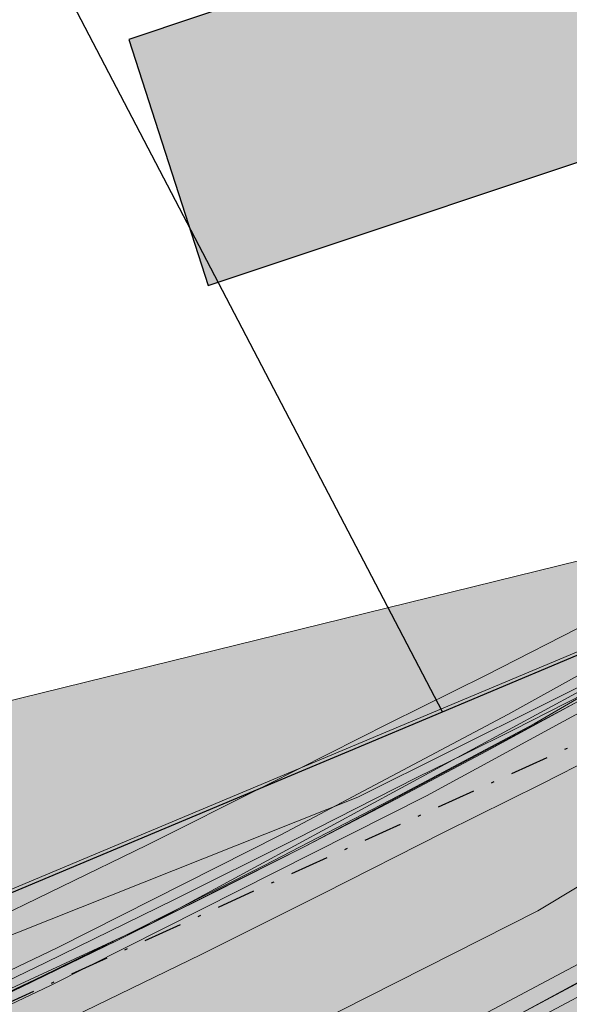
# Model space of a CAD drawing. Header units: metres. Extents: x 190798 to 192239, y 307689 to 310000.
# Tile 57 of 107: x 191399 to 191417, y 309544 to 309576. Entities that reach past the tile are written whole.
import ezdxf
from ezdxf.lldxf.tags import DXFTag

# ---------------------------------------------------------------- set-up
doc = ezdxf.new("R2010")
doc.units = ezdxf.units.M
doc.linetypes.add('1-200 DASHDOT', pattern=[2.54, 1.27, -0.635, 0, -0.635])
for name, color, linetype, lineweight in [('B-WE-KL-DATA-G', 90, 'KL-DATA-N', 5), ('B-WE-KL-ET_LS-G', 190, 'KL-LS-N', 5), ('B-WE-KL-ET_MS-G', 130, 'KL-MS-N', 5), ('B-WE-KL-GAS_HD-G', 30, 'KL-GAS-HD-N', 5), ('PH-BEST-KANTVERHARDING', 253, 'Continuous', 9)]:
    doc.layers.add(name, color=color, linetype=linetype, lineweight=lineweight)
doc.layers.add('B-WE-OG-INFO_EIS VOORZORGSMAATREGEL-V', color=7, linetype='Continuous', lineweight=18, true_color=0xfa194b, transparency=0.8)
doc.layers.add('B-WE-OG-INFO_EIS VOORZORGSMAATREGEL_ENEXIS NETBEHEER BV-V', color=7, linetype='Continuous', lineweight=18, true_color=0xfa194b, transparency=0.8)
doc.layers.add('B-WE-OG-INFO_EIS VOORZORGSMAATREGEL_ENEXIS NETBEHEER BV-GV', color=7, linetype='Continuous', lineweight=18, true_color=0xfa194b)
for name, color, linetype in [('PH-BEST-BEBOUWING', 1, 'Continuous'), ('PH-BEST-BEBOUWING-ARCERING', 253, 'Continuous'), ('PH-BEST-KADASTRALE-GRENS', 150, 'KG-KADASTRAAL-SO'), ('PH-BEST-KL-RI-VRIJVERVAL_GEMEENTE', 8, '1-200 DASHDOT')]:
    doc.layers.add(name, color=color, linetype=linetype)
doc.styles.get("Standard").update_dxf_attribs({"font": 'arial.ttf'})
tags = doc.linetypes.add('KG-KADASTRAAL-SO', pattern='A,5.5,-2,["K",Standard,S=1.8,R=0,X=0,Y=-0.9],-2,5.5,-2,[5,NLCS.SHX,S=0.75,R=0,X=0,Y=0],-2', length=19).pattern_tags.tags
tags[6] = DXFTag(74, 10)
tags = doc.linetypes.add('KL-DATA-N', pattern='A,4,-1,[101,NLCS.SHX,S=0.5,R=0,X=0,Y=0],-1,4,-1,["D",Standard,S=1,R=0,X=-0.25,Y=-0.5],-1.5', length=12.5).pattern_tags.tags
tags[18] = DXFTag(74, 10)
tags = doc.linetypes.add('KL-GAS-HD-N', pattern='A,4,-1,[69,NLCS.SHX,S=0.5,R=0,X=0,Y=0],-1,4,-1,["H",Standard,S=1,R=0,X=0,Y=-0.5],-2', length=13).pattern_tags.tags
tags[18] = DXFTag(74, 10)
tags = doc.linetypes.add('KL-LS-N', pattern='A,4,-1,[103,NLCS.SHX,S=0.75,R=0,X=0,Y=0],-1,4,-1,["L",Standard,S=1,R=0,X=0,Y=-0.5],-2', length=13).pattern_tags.tags
tags[18] = DXFTag(74, 10)
tags = doc.linetypes.add('KL-MS-N', pattern='A,4,-1,[103,NLCS.SHX,S=0.75,R=0,X=0,Y=0],-1,4,-1,["M",Standard,S=1,R=0,X=0,Y=-0.5],-2', length=13).pattern_tags.tags
tags[18] = DXFTag(74, 10)

msp = doc.modelspace()

# ---------------------------------------------------------------- hatches: boundary and pattern name
at = {"layer": 'B-WE-OG-INFO_EIS VOORZORGSMAATREGEL-V'}
for points in [[(191470.596, 309577.118), (191477.596, 309569.637), (191472.108, 309566.399), (191462.049, 309560.067), (191461.533, 309559.783), (191460.945, 309559.548), (191460.333, 309559.389), (191459.707, 309559.309), (191454.457, 309558.971), (191445.829, 309553.227), (191420.629, 309538.057), (191420.308, 309537.88), (191389.523, 309522.306), (191375.623, 309516.058), (191375.132, 309515.868), (191374.521, 309515.71), (191373.893, 309515.629), (191373.262, 309515.629), (191372.635, 309515.708), (191372.022, 309515.867), (191371.435, 309516.101), (191370.883, 309516.406), (191370.372, 309516.78), (191369.913, 309517.215), (191369.513, 309517.704), (191369.178, 309518.239), (191368.913, 309518.813), (191368.722, 309519.417), (191368.609, 309520.039), (191368.575, 309520.67), (191368.622, 309521.301), (191368.748, 309521.92), (191368.95, 309522.518), (191369.227, 309523.088), (191369.572, 309523.615), (191369.982, 309524.096), (191370.451, 309524.523), (191370.968, 309524.886), (191371.527, 309525.18), (191385.11, 309531.28), (191415.63, 309546.72), (191440.573, 309561.735), (191450.025, 309568.035), (191450.652, 309568.39), (191451.239, 309568.625), (191451.851, 309568.784), (191452.476, 309568.864), (191457.796, 309569.206), (191466.963, 309574.974)], [(191364.975, 309528.843), (191365.225, 309528.884), (191365.428, 309528.943), (191370.994, 309530.877), (191376.559, 309532.9), (191382.12, 309535.014), (191387.598, 309537.186), (191396.158, 309541.19), (191404.594, 309545.289), (191408.595, 309547.286), (191412.56, 309549.299), (191415.737, 309550.871), (191419.253, 309552.667), (191422.722, 309554.498), (191426.125, 309556.502), (191429.442, 309558.511), (191429.65, 309558.656), (191429.837, 309558.825), (191430.003, 309559.018), (191430.141, 309559.228), (191430.253, 309559.455), (191430.335, 309559.695), (191430.386, 309559.941), (191430.406, 309560.193), (191430.393, 309560.446), (191430.349, 309560.696), (191430.274, 309560.936), (191430.169, 309561.166), (191430.035, 309561.382), (191429.876, 309561.579), (191429.694, 309561.752), (191429.489, 309561.903), (191429.268, 309562.026), (191429.034, 309562.121), (191428.789, 309562.185), (191428.54, 309562.217), (191428.287, 309562.218), (191428.035, 309562.187), (191427.79, 309562.125), (191427.556, 309562.032), (191427.37, 309561.933), (191424.084, 309559.942), (191420.813, 309558.014), (191417.394, 309556.209), (191413.929, 309554.439), (191410.76, 309552.871), (191406.785, 309550.853), (191402.819, 309548.874), (191394.448, 309544.806), (191386.068, 309540.882), (191380.659, 309538.737), (191375.178, 309536.655), (191369.666, 309534.65), (191364.115, 309532.721), (191363.882, 309532.624), (191363.662, 309532.496), (191363.462, 309532.344), (191363.282, 309532.167), (191363.124, 309531.967), (191362.994, 309531.75), (191362.893, 309531.519), (191362.821, 309531.277), (191362.781, 309531.028), (191362.772, 309530.774), (191362.795, 309530.523), (191362.85, 309530.277), (191362.936, 309530.037), (191363.051, 309529.812), (191363.192, 309529.604), (191363.36, 309529.415), (191363.55, 309529.248), (191363.761, 309529.106), (191363.987, 309528.992), (191364.224, 309528.908), (191364.472, 309528.855), (191364.724, 309528.833)]]:
    msp.add_hatch(color=256, dxfattribs=at).paths.add_polyline_path(points)
at = {"layer": 'B-WE-OG-INFO_EIS VOORZORGSMAATREGEL_ENEXIS NETBEHEER BV-V'}
msp.add_hatch(color=256, dxfattribs=at).paths.add_polyline_path([(191175.538, 309414.261), (191145.024, 309434.561), (191100.049, 309525.636), (191104.155, 309527.635), (191115.358, 309526.7), (191129.667, 309520.958), (191140.014, 309512.607), (191160.996, 309484.121), (191286.375, 309526.029), (191474.941, 309572.474), (191529.243, 309514.435), (191304.975, 309458.542)])
at = {"layer": 'PH-BEST-BEBOUWING-ARCERING'}
h = msp.add_hatch(color=256, dxfattribs=at)
h.dxf.hatch_style = 1
h.paths.add_polyline_path([(191402.228, 309575.279), (191404.821, 309567.215), (191420.538, 309572.462), (191417.845, 309580.531)])

# ---------------------------------------------------------------- linework, layer by layer
at = {"layer": 'B-WE-KL-DATA-G', "ltscale": 0.2}
for points in [[(191463.916, 309584.259), (191461.971, 309583.025), (191443.647, 309570.64), (191436.166, 309565.797), (191428.761, 309561.163), (191422.184, 309557.344), (191414.649, 309553.155), (191407.212, 309549.207), (191399.876, 309545.499), (191392.643, 309542.034), (191385.514, 309538.811), (191378.49, 309535.832), (191371.573, 309533.097), (191364.765, 309530.607), (191358.555, 309528.518), (191352.44, 309526.64), (191339.451, 309523.092), (191326.159, 309519.65), (191320.336, 309518.205), (191316.857, 309517.366), (191300.554, 309513.61), (191285.706, 309510.514), (191275.812, 309508.637), (191267.056, 309507.455)], [(191437.462, 309566.25), (191421.679, 309556.453), (191402.981, 309546.316), (191387.391, 309539.094), (191367.574, 309530.978), (191347.236, 309524.275), (191342.492, 309523.08)], [(191421.962, 309557.802), (191422.184, 309557.344), (191422.473, 309556.707), (191419.683, 309555.114), (191416.84, 309553.529), (191413.944, 309551.953), (191410.997, 309550.386), (191407.998, 309548.828), (191404.949, 309547.28), (191401.85, 309545.741), (191398.702, 309544.214), (191395.505, 309542.696)], [(191422.184, 309557.344), (191414.649, 309553.155), (191407.212, 309549.207), (191399.876, 309545.499), (191392.643, 309542.034), (191385.514, 309538.811), (191378.49, 309535.832), (191371.573, 309533.097), (191364.765, 309530.607)], [(191364.95, 309530.046), (191371.836, 309532.406), (191375.35, 309533.838), (191385.632, 309538.213), (191392.261, 309541.19), (191401.85, 309545.741), (191407.998, 309548.828), (191416.84, 309553.529), (191422.473, 309556.707)]]:
    msp.add_lwpolyline(points, dxfattribs=at)
at = {"layer": 'B-WE-KL-ET_LS-G', "ltscale": 0.2}
for points in [[(191389.669, 309531.145), (191389.845, 309531.025), (191390.044, 309530.95), (191390.255, 309530.924), (191390.466, 309530.949), (191392.959, 309532.076), (191395.442, 309533.224), (191397.914, 309534.395), (191405.926, 309538.282), (191411.446, 309541.039), (191413.503, 309542.084), (191415.549, 309543.149), (191418.091, 309544.506), (191420.617, 309545.894), (191423.252, 309547.384), (191425.868, 309548.907), (191428.465, 309550.463), (191431.042, 309552.051), (191449.156, 309563.742)], [(191397.914, 309534.395), (191405.926, 309538.282), (191411.446, 309541.039), (191413.503, 309542.084), (191415.549, 309543.149), (191418.091, 309544.506), (191420.617, 309545.894), (191423.252, 309547.384), (191425.868, 309548.907), (191428.465, 309550.463), (191431.042, 309552.051), (191449.156, 309563.742)]]:
    msp.add_lwpolyline(points, dxfattribs=at)
at = {"layer": 'B-WE-KL-ET_MS-G', "ltscale": 0.2}
for points in [[(191397.68, 309543.742), (191402.173, 309545.942), (191406.642, 309548.192), (191411.084, 309550.493), (191415.501, 309552.843), (191418.671, 309554.699), (191421.831, 309556.574), (191424.98, 309558.467), (191428.117, 309560.378), (191431.244, 309562.307), (191434.359, 309564.254), (191437.463, 309566.22), (191440.556, 309568.203), (191459.181, 309580.695)], [(191397.68, 309543.742), (191402.173, 309545.942), (191406.642, 309548.192), (191411.084, 309550.493), (191415.501, 309552.843), (191418.671, 309554.699), (191421.831, 309556.574), (191424.98, 309558.467), (191428.117, 309560.378), (191431.244, 309562.307), (191434.359, 309564.254), (191437.463, 309566.22), (191440.556, 309568.203), (191459.181, 309580.695)], [(191388.722, 309529.994), (191388.763, 309530.008), (191389.922, 309530.608), (191390.018, 309530.703), (191390.086, 309530.82), (191390.329, 309531.207), (191390.678, 309531.501), (191391.471, 309531.826), (191398.636, 309535.177), (191405.753, 309538.628), (191414.739, 309543.18), (191423.596, 309547.979), (191428.348, 309550.865), (191433.231, 309553.887), (191433.463, 309553.945), (191433.709, 309553.9), (191433.731, 309553.893), (191433.958, 309553.859), (191434.184, 309553.873), (191434.384, 309553.948), (191434.501, 309554.026)], [(191398.636, 309535.177), (191402.2, 309536.89), (191405.753, 309538.628), (191410.262, 309540.873), (191414.739, 309543.18), (191419.184, 309545.549), (191423.596, 309547.979), (191428.348, 309550.865), (191433.231, 309553.887), (191433.342, 309553.935), (191433.463, 309553.945), (191433.709, 309553.9), (191433.731, 309553.893), (191433.958, 309553.859), (191434.184, 309553.873), (191434.289, 309553.899), (191434.384, 309553.948), (191434.501, 309554.026)]]:
    msp.add_lwpolyline(points, dxfattribs=at)
at = {"layer": 'B-WE-KL-GAS_HD-G', "ltscale": 0.2}
msp.add_lwpolyline([(191364.771, 309530.832), (191367.558, 309531.789), (191370.337, 309532.766), (191373.11, 309533.763), (191375.875, 309534.78), (191378.633, 309535.817), (191381.383, 309536.873), (191384.126, 309537.949), (191386.861, 309539.045), (191391.093, 309541.008), (191395.31, 309543.001), (191399.513, 309545.025), (191403.701, 309547.079), (191407.69, 309549.07), (191411.665, 309551.088), (191413.248, 309551.865), (191414.827, 309552.652), (191418.32, 309554.436), (191421.788, 309556.267), (191425.109, 309558.225), (191428.406, 309560.222)], dxfattribs=at)
at = {"layer": 'B-WE-OG-INFO_EIS VOORZORGSMAATREGEL_ENEXIS NETBEHEER BV-GV'}
for points in [[(191385.11, 309531.28), (191415.63, 309546.72), (191440.573, 309561.735), (191450.025, 309568.035), (191450.652, 309568.39), (191451.239, 309568.625), (191451.851, 309568.784), (191452.476, 309568.864), (191457.796, 309569.206), (191466.963, 309574.974)], [(191417.394, 309556.209), (191413.929, 309554.439), (191410.76, 309552.871), (191406.785, 309550.853), (191402.819, 309548.874), (191394.448, 309544.806)], [(191396.158, 309541.19), (191404.594, 309545.289), (191408.595, 309547.286), (191412.56, 309549.299), (191415.737, 309550.871), (191419.253, 309552.667)]]:
    msp.add_lwpolyline(points, dxfattribs=at)
at = {"layer": 'B-WE-OG-INFO_EIS VOORZORGSMAATREGEL_ENEXIS NETBEHEER BV-GV', "flags": 128}
msp.add_lwpolyline([(191175.538, 309414.261), (191145.024, 309434.561), (191100.049, 309525.636), (191104.155, 309527.635), (191115.358, 309526.7), (191129.667, 309520.958), (191140.014, 309512.607), (191160.996, 309484.121), (191286.375, 309526.029), (191474.941, 309572.474), (191529.243, 309514.435), (191304.975, 309458.542)], close=True, dxfattribs=at)
at = {"layer": 'PH-BEST-BEBOUWING'}
msp.add_lwpolyline([(191402.228, 309575.279), (191404.821, 309567.215), (191420.538, 309572.462), (191417.845, 309580.531), (191402.228, 309575.279)], dxfattribs=at)
at = {"layer": 'PH-BEST-KADASTRALE-GRENS'}
msp.add_line((191412.499, 309553.242), (191385.648, 309604.748), dxfattribs=at)
at = {"layer": 'PH-BEST-KADASTRALE-GRENS', "ltscale": 0.2, "flags": 128}
for points in [[(191412.499, 309553.242), (191418.365, 309555.706), (191421.557, 309557.133), (191434.8, 309564.901), (191437.526, 309566.975), (191441.153, 309570.971), (191449.228, 309578.728), (191456.872, 309586.499), (191458.263, 309587.913), (191468.515, 309596.296), (191477.618, 309601.964), (191485.265, 309603.561)], [(191325.248, 309520.501), (191328.046, 309521.355), (191335.527, 309523.445), (191340.157, 309524.738), (191393.905, 309545.433), (191407.89, 309551.307), (191409.436, 309551.956), (191412.499, 309553.242)]]:
    msp.add_lwpolyline(points, dxfattribs=at)
at = {"layer": 'PH-BEST-KANTVERHARDING', "color": 8}
msp.add_line((191393.866, 309545.525), (191418.33, 309555.8), dxfattribs=at)
for points in [[(191411.976, 309550.485), (191416.981, 309553.204), (191421.931, 309556.021)], [(191340.157, 309524.738), (191356.643, 309530.848), (191358.783, 309531.735), (191370.385, 309537.062), (191373.772, 309538.229), (191373.765, 309538.101), (191376.809, 309539.113), (191376.79, 309539.25), (191393.96, 309545.1), (191394.123, 309544.616), (191394.59, 309544.424), (191409.733, 309550.444), (191418.94, 309555.03)], [(191430.572, 309552.804), (191420.938, 309547.091), (191411.048, 309541.832)], [(191387.191, 309538.342), (191399.657, 309544.264), (191411.976, 309550.485)]]:
    msp.add_lwpolyline(points, dxfattribs=at)
at = {"layer": 'PH-BEST-KL-RI-VRIJVERVAL_GEMEENTE'}
msp.add_lwpolyline([(191388.352, 309539.174), (191431.621, 309558.902)], dxfattribs=at)

doc.saveas('drawing.dxf')
